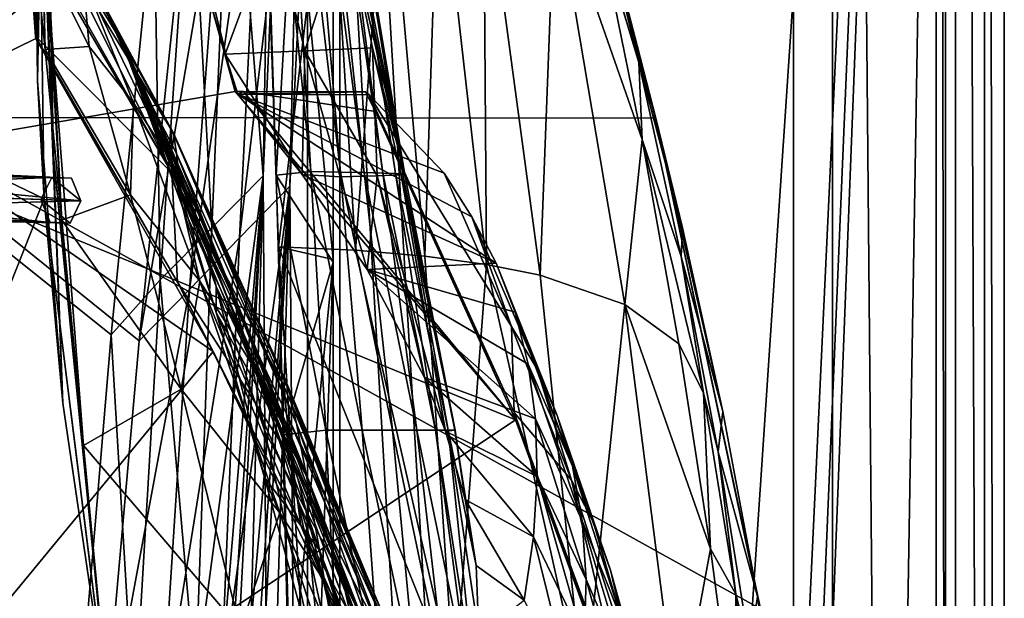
# Model space of a CAD drawing. Header units: metres. Extents: x -904 to 0, y -908 to 0.
# Tile 100 of 154: x -76 to 0, y -355 to -310. Entities that reach past the tile are written whole.
import ezdxf

# ---------------------------------------------------------------- set-up
doc = ezdxf.new("R2010")
doc.units = ezdxf.units.M

msp = doc.modelspace()

# ---------------------------------------------------------------- linework, layer by layer
at = {"layer": 'None012'}
for points in [[(-4.519207, -133.377289, 2063.059814), (-51.518902, -163.519562, 2063.059814), (-51.518902, -836.377136, 2063.059814)], [(-37.838261, -842.079285, 2063.059814), (-4.519207, -133.377289, 2063.059814), (-51.518902, -836.377136, 2063.059814)], [(-4.519207, -133.377289, 163.059708), (-37.838261, -842.079285, 163.059708), (-51.518902, -836.377136, 163.059708)], [(-51.518902, -836.377136, 163.059708), (-51.518902, -163.519562, 163.059708), (-4.519207, -133.377289, 163.059708)], [(-37.838261, -842.079285, 2063.059814), (-34.448139, -844.306091, 2063.059814), (-4.519207, -133.377289, 2063.059814)], [(-4.519207, -133.377289, 163.059708), (-34.448139, -844.306091, 163.059708), (-37.838261, -842.079285, 163.059708)], [(-34.448139, -844.306091, 2063.059814), (-32.221325, -847.696228, 2063.059814), (-4.519207, -133.377289, 2063.059814)], [(-32.221325, -847.696228, 163.059708), (-34.448139, -844.306091, 163.059708), (-4.519207, -133.377289, 163.059708)], [(-4.519207, -133.377289, 2063.059814), (-32.221325, -847.696228, 2063.059814), (-4.519207, -887.377258, 2063.059814)], [(-4.519207, -887.377258, 163.059708), (-32.221325, -847.696228, 163.059708), (-4.519207, -133.377289, 163.059708)], [(-4.519207, -887.377258, 163.059708), (-4.519207, -133.377289, 163.059708), (-4.519207, -887.377258, 173.920044)], [(-4.519207, -133.377289, 163.059708), (-4.519207, -133.377289, 2063.059814), (-4.519207, -887.377258, 173.920044)], [(-4.519207, -887.377258, 173.920044), (-4.519207, -133.377289, 2063.059814), (-4.519207, -887.377258, 2051.920166)], [(-4.519207, -133.377289, 2063.059814), (-4.519207, -887.377258, 2063.059814), (-4.519207, -887.377258, 2051.920166)], [(-51.518902, -836.377136, 163.059708), (-51.518902, -495.105316, 182.490662), (-51.518902, -163.519562, 163.059708)], [(-51.518902, -495.105316, 182.490662), (-51.518902, -411.783142, 184.444412), (-51.518902, -163.519562, 163.059708)], [(-51.518902, -163.519562, 163.059708), (-51.518902, -411.783142, 184.444412), (-51.518902, -328.691803, 189.861313)], [(-51.518902, -328.691803, 189.861313), (-51.518902, -246.046036, 198.713211), (-51.518902, -163.519562, 163.059708)], [(-51.518902, -261.618591, 2029.060913), (-51.518902, -328.491486, 2035.961548), (-51.518902, -163.519562, 2063.059814)], [(-51.518902, -328.491486, 2035.961548), (-51.518902, -395.558533, 2040.610718), (-51.518902, -163.519562, 2063.059814)], [(-51.518902, -163.519562, 2063.059814), (-51.518902, -395.558533, 2040.610718), (-51.518902, -462.743958, 2043.003296)], [(-51.518902, -462.743958, 2043.003296), (-51.518902, -529.971802, 2043.136353), (-51.518902, -163.519562, 2063.059814)], [(-51.518902, -529.971802, 2043.136353), (-51.518902, -836.377136, 2063.059814), (-51.518902, -163.519562, 2063.059814)], [(-75.761986, -259.26236, 659.329895), (-61.850685, -201.784698, 659.694153), (-87.165344, -320.400879, 619.788818)], [(-87.165344, -320.400879, 619.788818), (-61.850685, -201.784698, 659.694153), (-76.462357, -262.540802, 619.508545)], [(-72.463768, -244.392303, 1606.617676), (-68.96978, -229.575851, 1606.709229), (-86.711723, -317.580994, 1566.773804)], [(-86.711723, -317.580994, 1566.773804), (-68.96978, -229.575851, 1606.709229), (-75.767815, -259.28949, 1566.487305)], [(-74.13739, -251.820618, 1606.573853), (-72.463768, -244.392303, 1606.617676), (-86.711723, -317.580994, 1566.773804)], [(-55.894699, -322.012756, 190.447845), (-57.188892, -282.220673, 194.411057), (-51.518902, -246.046036, 198.713211)], [(-51.518902, -328.691803, 189.861313), (-55.894699, -322.012756, 190.447845), (-51.518902, -246.046036, 198.713211)], [(-86.711723, -317.580994, 1566.773804), (-74.955826, -255.539825, 1606.55249), (-74.13739, -251.820618, 1606.573853)], [(-75.761993, -259.262421, 1606.531372), (-74.955826, -255.539825, 1606.55249), (-86.711723, -317.580994, 1566.773804)], [(-86.707924, -317.557465, 1606.244751), (-42.32756, -272.09967, 1607.405762), (-75.761993, -259.262421, 1606.531372)], [(-75.761986, -259.26236, 659.329895), (-86.707916, -317.557434, 659.043274), (-74.318321, -283.797211, 659.392456)], [(-86.711723, -317.580994, 1566.773804), (-75.767815, -259.28949, 1566.487305), (-74.293457, -282.797455, 1566.444458)], [(-55.725853, -327.499298, 2035.875732), (-51.518902, -328.491486, 2035.961548), (-58.017933, -261.123993, 2029.001343)], [(-51.518902, -328.491486, 2035.961548), (-51.518902, -261.618591, 2029.060913), (-58.017933, -261.123993, 2029.001343)], [(-55.725853, -327.499298, 2035.875732), (-58.017933, -261.123993, 2029.001343), (-51.836338, -294.727448, 2006.551758)], [(-87.165344, -320.400879, 619.788818), (-76.462357, -262.540802, 619.508545), (-65.864868, -288.100037, 619.231079)], [(-37.897289, -280.710114, 1607.522339), (-42.32756, -272.09967, 1607.405762), (-86.707924, -317.557465, 1606.244751)], [(-74.224068, -314.741577, 1564.504517), (-74.508598, -289.870178, 1564.665771), (-73.476845, -276.242279, 1452.39856)], [(-73.916031, -298.407623, 1452.43396), (-74.224068, -314.741577, 1564.504517), (-73.476845, -276.242279, 1452.39856)], [(-26.763483, -317.624298, 1607.814331), (-37.897289, -280.710114, 1607.522339), (-86.707924, -317.557465, 1606.244751)], [(-26.763483, -317.624298, 1607.814331), (-32.082222, -298.087891, 1609.683472), (-37.897289, -280.710114, 1607.522339)], [(-55.606953, -282.030701, 220.641403), (-57.188892, -282.220673, 194.411057), (-53.224937, -321.722931, 216.863876)], [(-57.188892, -282.220673, 194.411057), (-55.894699, -322.012756, 190.447845), (-53.224937, -321.722931, 216.863876)], [(-54.332413, -282.098236, 246.911255), (-55.606953, -282.030701, 220.641403), (-50.970516, -321.76062, 243.334351)], [(-55.606953, -282.030701, 220.641403), (-53.224937, -321.722931, 216.863876), (-50.970516, -321.76062, 243.334351)], [(-53.39679, -282.165771, 273.241486), (-54.332413, -282.098236, 246.911255), (-49.135601, -321.798309, 269.879578)], [(-54.332413, -282.098236, 246.911255), (-50.970516, -321.76062, 243.334351), (-49.135601, -321.798309, 269.879578)], [(-52.635166, -282.368347, 352.521271), (-46.019096, -321.949097, 376.626343), (-53.840488, -282.503387, 405.541626)], [(-46.019096, -321.949097, 376.626343), (-52.280144, -292.457611, 404.968475), (-53.840488, -282.503387, 405.541626)], [(-49.135601, -321.798309, 269.879578), (-47.721725, -321.835999, 296.490479), (-53.39679, -282.165771, 273.241486)], [(-47.721725, -321.835999, 296.490479), (-52.801323, -282.233307, 299.624786), (-53.39679, -282.165771, 273.241486)], [(-47.721725, -321.835999, 296.490479), (-46.73032, -321.873688, 323.15799), (-52.801323, -282.233307, 299.624786)], [(-46.73032, -321.873688, 323.15799), (-52.635166, -282.368347, 352.521271), (-52.801323, -282.233307, 299.624786)], [(-46.73032, -321.873688, 323.15799), (-46.162441, -321.911377, 349.872986), (-52.635166, -282.368347, 352.521271)], [(-46.162441, -321.911377, 349.872986), (-46.019096, -321.949097, 376.626343), (-52.635166, -282.368347, 352.521271)], [(-86.711723, -317.580994, 1566.773804), (-74.293457, -282.797455, 1566.444458), (-73.718735, -323.821136, 1566.402588)], [(-74.224068, -314.741577, 1564.504517), (-74.293457, -282.797455, 1566.444458), (-74.508598, -289.870178, 1564.665771)], [(-73.718735, -323.821136, 1566.402588), (-74.293457, -282.797455, 1566.444458), (-74.224068, -314.741577, 1564.504517)], [(-74.318321, -283.797211, 659.392456), (-86.707916, -317.557434, 659.043274), (-74.353897, -311.50119, 659.36676)], [(-74.318321, -283.797211, 659.392456), (-74.353897, -311.50119, 659.36676), (-74.567749, -293.023102, 661.192566)], [(-74.367699, -311.321106, 661.310913), (-74.991562, -302.829407, 777.186401), (-74.707535, -285.678589, 774.46521)], [(-74.567749, -293.023102, 661.192566), (-74.367699, -311.321106, 661.310913), (-74.707535, -285.678589, 774.46521)], [(-73.916031, -298.407623, 1452.43396), (-73.681679, -285.272156, 1339.741455), (-72.988396, -320.546173, 1452.46936)], [(-72.988396, -320.546173, 1452.46936), (-73.681679, -285.272156, 1339.741455), (-73.584869, -305.266144, 1339.773071)], [(-74.402977, -286.102631, 1113.927246), (-74.548943, -303.52771, 1114.881104), (-73.636658, -312.354919, 1228.516968)], [(-74.402977, -286.102631, 1113.927246), (-73.636658, -312.354919, 1228.516968), (-74.056267, -293.786804, 1226.901855)], [(-59.037418, -315.561615, 619.052307), (-87.165344, -320.400879, 619.788818), (-65.864868, -288.100037, 619.231079)], [(-59.037418, -315.561615, 619.052307), (-65.864868, -288.100037, 619.231079), (-62.564732, -302.954681, 617.173096)], [(-46.019096, -321.949097, 376.626343), (-50.50024, -302.364349, 404.421967), (-52.280144, -292.457611, 404.968475)], [(-74.567749, -293.023102, 661.192566), (-74.353897, -311.50119, 659.36676), (-74.367699, -311.321106, 661.310913)], [(-73.636658, -312.354919, 1228.516968), (-72.34507, -325.459045, 1341.5625), (-74.056267, -293.786804, 1226.901855)], [(-74.056267, -293.786804, 1226.901855), (-72.34507, -325.459045, 1341.5625), (-73.584869, -305.266144, 1339.773071)], [(-51.836338, -294.727448, 2006.551758), (-49.804897, -327.759186, 2009.645752), (-55.725853, -327.499298, 2035.875732)], [(-47.386379, -295.381897, 1980.285522), (-49.804897, -327.759186, 2009.645752), (-51.836338, -294.727448, 2006.551758)], [(-49.804897, -327.759186, 2009.645752), (-47.386379, -295.381897, 1980.285522), (-44.48011, -328.211334, 1983.284302)], [(-47.386379, -295.381897, 1980.285522), (-43.431789, -296.244446, 1953.928833), (-44.48011, -328.211334, 1983.284302)], [(-44.48011, -328.211334, 1983.284302), (-43.431789, -296.244446, 1953.928833), (-39.752583, -328.855499, 1956.806641)], [(-39.752583, -328.855499, 1956.806641), (-43.431789, -296.244446, 1953.928833), (-39.971333, -297.31488, 1927.494385)], [(-35.62178, -329.691498, 1930.227783), (-39.752583, -328.855499, 1956.806641), (-39.971333, -297.31488, 1927.494385)], [(-35.62178, -329.691498, 1930.227783), (-39.971333, -297.31488, 1927.494385), (-34.517273, -300.078857, 1874.442505)], [(-72.270653, -339.511566, 1564.304443), (-74.224068, -314.741577, 1564.504517), (-73.916031, -298.407623, 1452.43396)], [(-72.988396, -320.546173, 1452.46936), (-72.270653, -339.511566, 1564.304443), (-73.916031, -298.407623, 1452.43396)], [(-32.082222, -298.087891, 1609.683472), (-28.184273, -312.027924, 1609.904419), (-31.681221, -298.533386, 1714.107422)], [(-28.184273, -312.027924, 1609.904419), (-32.082222, -298.087891, 1609.683472), (-26.763483, -317.624298, 1607.814331)], [(-31.681221, -298.533386, 1714.107422), (-28.184273, -312.027924, 1609.904419), (-28.054518, -313.339996, 1714.703613)], [(-28.054518, -313.339996, 1714.703613), (-30.963556, -303.672241, 1821.230225), (-31.681221, -298.533386, 1714.107422)], [(-29.139597, -331.938507, 1876.826904), (-35.62178, -329.691498, 1930.227783), (-34.517273, -300.078857, 1874.442505)], [(-34.517273, -300.078857, 1874.442505), (-30.963556, -303.672241, 1821.230225), (-27.794302, -319.266022, 1822.262939)], [(-27.794302, -319.266022, 1822.262939), (-29.139597, -331.938507, 1876.826904), (-34.517273, -300.078857, 1874.442505)], [(-63.905933, -321.825775, 777.909851), (-73.166542, -305.487885, 782.752502), (-74.991562, -302.829407, 777.186401)], [(-74.991562, -302.829407, 777.186401), (-74.367699, -311.321106, 661.310913), (-63.905933, -321.825775, 777.909851)], [(-56.101048, -302.640076, 511.163818), (-59.825218, -312.699829, 617.020447), (-62.564732, -302.954681, 617.173096)], [(-59.037418, -315.561615, 619.052307), (-62.564732, -302.954681, 617.173096), (-59.825218, -312.699829, 617.020447)], [(-53.710846, -312.442993, 510.903503), (-59.825218, -312.699829, 617.020447), (-56.101048, -302.640076, 511.163818)], [(-53.710846, -312.442993, 510.903503), (-56.101048, -302.640076, 511.163818), (-50.50024, -302.364349, 404.421967)], [(-48.503475, -312.210754, 403.902069), (-53.710846, -312.442993, 510.903503), (-50.50024, -302.364349, 404.421967)], [(-48.503475, -312.210754, 403.902069), (-50.50024, -302.364349, 404.421967), (-46.019096, -321.949097, 376.626343)], [(-74.548943, -303.52771, 1114.881104), (-70.715073, -306.857117, 1083.464233), (-70.253654, -312.112305, 1181.624512)], [(-73.636658, -312.354919, 1228.516968), (-74.548943, -303.52771, 1114.881104), (-70.253654, -312.112305, 1181.624512)], [(-73.076172, -303.499878, 838.019897), (-73.166542, -305.487885, 782.752502), (-63.905933, -321.825775, 777.909851)], [(-71.845009, -304.307373, 893.392944), (-73.076172, -303.499878, 838.019897), (-63.930351, -318.504181, 893.799927)], [(-63.930351, -318.504181, 893.799927), (-73.076172, -303.499878, 838.019897), (-63.905933, -321.825775, 777.909851)], [(-30.963556, -303.672241, 1821.230225), (-28.054518, -313.339996, 1714.703613), (-27.794302, -319.266022, 1822.262939)], [(-69.681061, -307.802368, 953.997986), (-71.845009, -304.307373, 893.392944), (-63.930351, -318.504181, 893.799927)], [(-70.67997, -342.778809, 1453.689941), (-72.988396, -320.546173, 1452.46936), (-73.584869, -305.266144, 1339.773071)], [(-72.34507, -325.459045, 1341.5625), (-70.67997, -342.778809, 1453.689941), (-73.584869, -305.266144, 1339.773071)], [(-70.715073, -306.857117, 1083.464233), (-66.842659, -316.440125, 1181.871582), (-70.253654, -312.112305, 1181.624512)], [(-66.842659, -316.440125, 1181.871582), (-70.715073, -306.857117, 1083.464233), (-63.866562, -321.067413, 1182.118774)], [(-63.866562, -321.067413, 1182.118774), (-70.715073, -306.857117, 1083.464233), (-67.383629, -312.381958, 1083.321045)], [(-70.715073, -306.857117, 1083.464233), (-69.757843, -307.646301, 1033.501953), (-67.383629, -312.381958, 1083.321045)], [(-69.757843, -307.646301, 1033.501953), (-70.031509, -307.217529, 983.257935), (-67.636421, -311.933502, 1033.23645)], [(-67.636421, -311.933502, 1033.23645), (-70.031509, -307.217529, 983.257935), (-69.209396, -308.788422, 983.124756)], [(-67.383629, -312.381958, 1083.321045), (-69.757843, -307.646301, 1033.501953), (-67.636421, -311.933502, 1033.23645)], [(-67.154045, -313.313965, 1008.617676), (-69.681061, -307.802368, 953.997986), (-63.792526, -318.769623, 951.365112)], [(-69.681061, -307.802368, 953.997986), (-63.930351, -318.504181, 893.799927), (-63.792526, -318.769623, 951.365112)], [(-69.681061, -307.802368, 953.997986), (-67.154045, -313.313965, 1008.617676), (-69.209396, -308.788422, 983.124756)], [(-69.209396, -308.788422, 983.124756), (-67.154045, -313.313965, 1008.617676), (-66.705231, -314.18924, 1033.103638)], [(-67.636421, -311.933502, 1033.23645), (-69.209396, -308.788422, 983.124756), (-66.705231, -314.18924, 1033.103638)], [(-74.367699, -311.321106, 661.310913), (-63.469284, -330.226318, 661.791809), (-63.905933, -321.825775, 777.909851)], [(-74.367699, -311.321106, 661.310913), (-74.353897, -311.50119, 659.36676), (-63.469284, -330.226318, 661.791809)], [(-86.707916, -317.557434, 659.043274), (-60.736385, -335.552734, 659.723389), (-74.353897, -311.50119, 659.36676)], [(-74.353897, -311.50119, 659.36676), (-60.736385, -335.552734, 659.723389), (-63.469284, -330.226318, 661.791809)], [(-67.079819, -323.513916, 1278.464844), (-73.636658, -312.354919, 1228.516968), (-70.253654, -312.112305, 1181.624512)], [(-70.253654, -312.112305, 1181.624512), (-66.842659, -316.440125, 1181.871582), (-67.079819, -323.513916, 1278.464844)], [(-67.383629, -312.381958, 1083.321045), (-67.636421, -311.933502, 1033.23645), (-64.794777, -318.325562, 1083.177856)], [(-64.794777, -318.325562, 1083.177856), (-67.636421, -311.933502, 1033.23645), (-66.705231, -314.18924, 1033.103638)], [(-28.184273, -312.027924, 1609.904419), (-24.69672, -326.054352, 1610.106323), (-28.054518, -313.339996, 1714.703613)], [(-24.69672, -326.054352, 1610.106323), (-28.184273, -312.027924, 1609.904419), (-26.763483, -317.624298, 1607.814331)], [(-72.34507, -325.459045, 1341.5625), (-73.636658, -312.354919, 1228.516968), (-67.079819, -323.513916, 1278.464844)], [(-63.866562, -321.067413, 1182.118774), (-67.383629, -312.381958, 1083.321045), (-64.595276, -318.481201, 1132.960938)], [(-64.595276, -318.481201, 1132.960938), (-67.383629, -312.381958, 1083.321045), (-64.794777, -318.325562, 1083.177856)], [(-53.908558, -321.959595, 564.284973), (-59.825218, -312.699829, 617.020447), (-53.710846, -312.442993, 510.903503)], [(-53.908558, -321.959595, 564.284973), (-58.845585, -315.786865, 616.968811), (-59.825218, -312.699829, 617.020447)], [(-58.845585, -315.786865, 616.968811), (-59.037418, -315.561615, 619.052307), (-59.825218, -312.699829, 617.020447)], [(-50.980717, -322.137543, 510.656555), (-53.908558, -321.959595, 564.284973), (-53.710846, -312.442993, 510.903503)], [(-48.142395, -322.062164, 457.024811), (-53.710846, -312.442993, 510.903503), (-48.503475, -312.210754, 403.902069)], [(-48.142395, -322.062164, 457.024811), (-50.980717, -322.137543, 510.656555), (-53.710846, -312.442993, 510.903503)], [(-46.300762, -321.986786, 403.408875), (-48.142395, -322.062164, 457.024811), (-48.503475, -312.210754, 403.902069)], [(-46.300762, -321.986786, 403.408875), (-48.503475, -312.210754, 403.902069), (-46.019096, -321.949097, 376.626343)], [(-63.158981, -324.235168, 1080.927124), (-67.154045, -313.313965, 1008.617676), (-63.236019, -323.206604, 1065.612671)], [(-63.236019, -323.206604, 1065.612671), (-67.154045, -313.313965, 1008.617676), (-63.559124, -320.332428, 1008.643982)], [(-67.154045, -313.313965, 1008.617676), (-63.792526, -318.769623, 951.365112), (-63.559124, -320.332428, 1008.643982)], [(-67.154045, -313.313965, 1008.617676), (-63.158981, -324.235168, 1080.927124), (-66.705231, -314.18924, 1033.103638)], [(-27.794302, -319.266022, 1822.262939), (-28.054518, -313.339996, 1714.703613), (-24.819016, -328.253571, 1715.249512)], [(-28.054518, -313.339996, 1714.703613), (-24.69672, -326.054352, 1610.106323), (-24.819016, -328.253571, 1715.249512)], [(-66.705231, -314.18924, 1033.103638), (-63.158981, -324.235168, 1080.927124), (-63.795162, -321.429504, 1083.106323)], [(-66.705231, -314.18924, 1033.103638), (-63.795162, -321.429504, 1083.106323), (-64.794777, -318.325562, 1083.177856)], [(-72.270653, -339.511566, 1564.304443), (-73.718735, -323.821136, 1566.402588), (-74.224068, -314.741577, 1564.504517)], [(-87.165344, -320.400879, 619.788818), (-59.037418, -315.561615, 619.052307), (-37.533306, -340.804901, 618.489197)], [(-58.845585, -315.786865, 616.968811), (-58.401325, -315.563324, 619.035645), (-59.037418, -315.561615, 619.052307)], [(-37.533306, -340.804901, 618.489197), (-59.037418, -315.561615, 619.052307), (-58.401325, -315.563324, 619.035645)], [(-49.042706, -315.588409, 618.790588), (-58.401325, -315.563324, 619.035645), (-58.845585, -315.786865, 616.968811)], [(-48.766026, -315.826508, 616.62146), (-49.042706, -315.588409, 618.790588), (-58.845585, -315.786865, 616.968811)], [(-48.766026, -315.826508, 616.62146), (-58.845585, -315.786865, 616.968811), (-43.012886, -321.856476, 565.600281)], [(-58.845585, -315.786865, 616.968811), (-40.867779, -325.195984, 540.050842), (-43.012886, -321.856476, 565.600281)], [(-40.867779, -325.195984, 540.050842), (-58.845585, -315.786865, 616.968811), (-39.008373, -328.750183, 514.513794)], [(-58.845585, -315.786865, 616.968811), (-53.908558, -321.959595, 564.284973), (-39.008373, -328.750183, 514.513794)], [(-49.042706, -315.588409, 618.790588), (-48.277084, -317.113556, 618.770508), (-58.401325, -315.563324, 619.035645)], [(-48.277084, -317.113556, 618.770508), (-37.533306, -340.804901, 618.489197), (-58.401325, -315.563324, 619.035645)], [(-48.277084, -317.113556, 618.770508), (-49.042706, -315.588409, 618.790588), (-48.766026, -315.826508, 616.62146)], [(-37.618626, -340.223785, 616.103516), (-48.766026, -315.826508, 616.62146), (-37.8297, -333.629974, 564.478149)], [(-37.8297, -333.629974, 564.478149), (-48.766026, -315.826508, 616.62146), (-43.012886, -321.856476, 565.600281)], [(-48.277084, -317.113556, 618.770508), (-48.766026, -315.826508, 616.62146), (-37.618626, -340.223785, 616.103516)], [(-66.842659, -316.440125, 1181.871582), (-61.76297, -330.153564, 1279.087769), (-67.079819, -323.513916, 1278.464844)], [(-61.76297, -330.153564, 1279.087769), (-66.842659, -316.440125, 1181.871582), (-63.866562, -321.067413, 1182.118774)], [(-37.533306, -340.804901, 618.489197), (-48.277084, -317.113556, 618.770508), (-37.618626, -340.223785, 616.103516)], [(-94.656601, -376.713318, 1566.981934), (-86.711723, -317.580994, 1566.773804), (-73.718735, -323.821136, 1566.402588)], [(-86.707924, -317.557465, 1606.244751), (-94.654442, -376.693512, 1606.036621), (-18.718821, -355.324188, 1608.025146)], [(-86.707916, -317.557434, 659.043274), (-94.654434, -376.693481, 658.835205), (-60.736385, -335.552734, 659.723389)], [(-26.763483, -317.624298, 1607.814331), (-86.707924, -317.557465, 1606.244751), (-18.718821, -355.324188, 1608.025146)], [(-18.718821, -355.324188, 1608.025146), (-18.944498, -354.376801, 1610.452026), (-26.763483, -317.624298, 1607.814331)], [(-18.944498, -354.376801, 1610.452026), (-21.619293, -340.158997, 1610.288818), (-26.763483, -317.624298, 1607.814331)], [(-26.763483, -317.624298, 1607.814331), (-21.619293, -340.158997, 1610.288818), (-24.69672, -326.054352, 1610.106323)], [(-63.795162, -321.429504, 1083.106323), (-61.536526, -326.42923, 1133.087402), (-64.794777, -318.325562, 1083.177856)], [(-64.794777, -318.325562, 1083.177856), (-61.536526, -326.42923, 1133.087402), (-64.595276, -318.481201, 1132.960938)], [(-61.536526, -326.42923, 1133.087402), (-59.326065, -331.026825, 1182.613037), (-64.595276, -318.481201, 1132.960938)], [(-64.595276, -318.481201, 1132.960938), (-59.326065, -331.026825, 1182.613037), (-61.353024, -325.946228, 1182.365845)], [(-61.353024, -325.946228, 1182.365845), (-63.866562, -321.067413, 1182.118774), (-64.595276, -318.481201, 1132.960938)], [(-63.792526, -318.769623, 951.365112), (-63.930351, -318.504181, 893.799927), (-54.899479, -338.623688, 951.680603)], [(-63.930351, -318.504181, 893.799927), (-55.213818, -337.693024, 894.298889), (-54.899479, -338.623688, 951.680603)], [(-63.905933, -321.825775, 777.909851), (-55.283051, -338.270569, 836.599487), (-63.930351, -318.504181, 893.799927)], [(-55.283051, -338.270569, 836.599487), (-55.213818, -337.693024, 894.298889), (-63.930351, -318.504181, 893.799927)], [(-63.559124, -320.332428, 1008.643982), (-63.792526, -318.769623, 951.365112), (-54.346607, -341.091095, 1008.777649)], [(-63.792526, -318.769623, 951.365112), (-54.899479, -338.623688, 951.680603), (-54.346607, -341.091095, 1008.777649)], [(-29.139597, -331.938507, 1876.826904), (-27.794302, -319.266022, 1822.262939), (-24.98777, -334.950867, 1823.203125)], [(-24.98777, -334.950867, 1823.203125), (-27.794302, -319.266022, 1822.262939), (-23.093576, -338.726868, 1769.477905)], [(-27.794302, -319.266022, 1822.262939), (-24.819016, -328.253571, 1715.249512), (-23.093576, -338.726868, 1769.477905)], [(-94.914627, -379.078369, 619.99176), (-87.165344, -320.400879, 619.788818), (-37.533306, -340.804901, 618.489197)], [(-53.564972, -345.134308, 1065.625244), (-63.559124, -320.332428, 1008.643982), (-54.346607, -341.091095, 1008.777649)], [(-63.236019, -323.206604, 1065.612671), (-63.559124, -320.332428, 1008.643982), (-53.564972, -345.134308, 1065.625244)], [(-70.67997, -342.778809, 1453.689941), (-68.664879, -364.060242, 1564.066162), (-72.988396, -320.546173, 1452.46936)], [(-68.664879, -364.060242, 1564.066162), (-72.270653, -339.511566, 1564.304443), (-72.988396, -320.546173, 1452.46936)], [(-61.353024, -325.946228, 1182.365845), (-57.667873, -334.774078, 1231.508057), (-63.866562, -321.067413, 1182.118774)], [(-57.667873, -334.774078, 1231.508057), (-57.246353, -337.335846, 1279.710571), (-63.866562, -321.067413, 1182.118774)], [(-63.866562, -321.067413, 1182.118774), (-57.246353, -337.335846, 1279.710571), (-61.76297, -330.153564, 1279.087769)], [(-63.905933, -321.825775, 777.909851), (-63.469284, -330.226318, 661.791809), (-54.680893, -343.901428, 720.062378)], [(-54.680893, -343.901428, 720.062378), (-55.104694, -340.340546, 778.537842), (-63.905933, -321.825775, 777.909851)], [(-55.104694, -340.340546, 778.537842), (-55.283051, -338.270569, 836.599487), (-63.905933, -321.825775, 777.909851)], [(-63.158981, -324.235168, 1080.927124), (-60.515148, -332.538483, 1123.090454), (-63.795162, -321.429504, 1083.106323)], [(-63.795162, -321.429504, 1083.106323), (-60.515148, -332.538483, 1123.090454), (-60.513763, -330.554626, 1133.150513)], [(-63.795162, -321.429504, 1083.106323), (-60.513763, -330.554626, 1133.150513), (-61.536526, -326.42923, 1133.087402)], [(-53.224937, -321.722931, 216.863876), (-55.894699, -322.012756, 190.447845), (-52.093094, -341.580811, 215.258438)], [(-48.916824, -329.24353, 510.466858), (-53.908558, -321.959595, 564.284973), (-50.980717, -322.137543, 510.656555)], [(-39.008373, -328.750183, 514.513794), (-53.908558, -321.959595, 564.284973), (-48.916824, -329.24353, 510.466858)], [(-50.970516, -321.76062, 243.334351), (-53.224937, -321.722931, 216.863876), (-49.303947, -341.583008, 241.814194)], [(-53.224937, -321.722931, 216.863876), (-52.093094, -341.580811, 215.258438), (-49.303947, -341.583008, 241.814194)], [(-49.135601, -321.798309, 269.879578), (-50.970516, -321.76062, 243.334351), (-46.968536, -341.585205, 268.450775)], [(-50.970516, -321.76062, 243.334351), (-49.303947, -341.583008, 241.814194), (-46.968536, -341.585205, 268.450775)], [(-46.968536, -341.585205, 268.450775), (-45.088509, -341.587402, 295.158417), (-49.135601, -321.798309, 269.879578)], [(-45.088509, -341.587402, 295.158417), (-47.721725, -321.835999, 296.490479), (-49.135601, -321.798309, 269.879578)], [(-42.896, -341.657135, 431.963501), (-48.142395, -322.062164, 457.024811), (-46.300762, -321.986786, 403.408875)], [(-45.088509, -341.587402, 295.158417), (-43.665421, -341.5896, 321.927307), (-47.721725, -321.835999, 296.490479)], [(-43.665421, -341.5896, 321.927307), (-46.73032, -321.873688, 323.15799), (-47.721725, -321.835999, 296.490479)], [(-43.665421, -341.5896, 321.927307), (-42.700409, -341.591797, 348.747528), (-46.73032, -321.873688, 323.15799)], [(-42.700409, -341.591797, 348.747528), (-46.162441, -321.911377, 349.872986), (-46.73032, -321.873688, 323.15799)], [(-42.148407, -341.596191, 402.502502), (-46.300762, -321.986786, 403.408875), (-46.019096, -321.949097, 376.626343)], [(-42.148407, -341.596191, 402.502502), (-42.896, -341.657135, 431.963501), (-46.300762, -321.986786, 403.408875)], [(-46.019096, -321.949097, 376.626343), (-46.162441, -321.911377, 349.872986), (-42.194565, -341.593994, 375.609222)], [(-46.162441, -321.911377, 349.872986), (-42.700409, -341.591797, 348.747528), (-42.194565, -341.593994, 375.609222)], [(-42.194565, -341.593994, 375.609222), (-42.148407, -341.596191, 402.502502), (-46.019096, -321.949097, 376.626343)], [(-43.012886, -321.856476, 565.600281), (-40.867779, -325.195984, 540.050842), (-37.8297, -333.629974, 564.478149)], [(-55.894699, -322.012756, 190.447845), (-55.324387, -341.940796, 188.764526), (-52.093094, -341.580811, 215.258438)], [(-55.324387, -341.940796, 188.764526), (-55.894699, -322.012756, 190.447845), (-51.518902, -328.691803, 189.861313)], [(-48.142395, -322.062164, 457.024811), (-48.916824, -329.24353, 510.466858), (-50.980717, -322.137543, 510.656555)], [(-44.518494, -337.54599, 456.513367), (-48.916824, -329.24353, 510.466858), (-48.142395, -322.062164, 457.024811)], [(-42.896, -341.657135, 431.963501), (-44.518494, -337.54599, 456.513367), (-48.142395, -322.062164, 457.024811)], [(-63.199181, -338.432556, 1374.319824), (-72.34507, -325.459045, 1341.5625), (-67.079819, -323.513916, 1278.464844)], [(-67.079819, -323.513916, 1278.464844), (-61.76297, -330.153564, 1279.087769), (-63.199181, -338.432556, 1374.319824)], [(-53.564972, -345.134308, 1065.625244), (-63.158981, -324.235168, 1080.927124), (-63.236019, -323.206604, 1065.612671)], [(-73.718735, -323.821136, 1566.402588), (-68.620758, -364.532837, 1566.300171), (-94.656601, -376.713318, 1566.981934)], [(-68.620758, -364.532837, 1566.300171), (-73.718735, -323.821136, 1566.402588), (-68.664879, -364.060242, 1564.066162)], [(-73.718735, -323.821136, 1566.402588), (-72.270653, -339.511566, 1564.304443), (-68.664879, -364.060242, 1564.066162)], [(-60.515148, -332.538483, 1123.090454), (-63.158981, -324.235168, 1080.927124), (-53.564972, -345.134308, 1065.625244)], [(-70.67997, -342.778809, 1453.689941), (-72.34507, -325.459045, 1341.5625), (-63.199181, -338.432556, 1374.319824)], [(-40.867779, -325.195984, 540.050842), (-35.874908, -336.89917, 538.545532), (-37.8297, -333.629974, 564.478149)], [(-40.867779, -325.195984, 540.050842), (-39.008373, -328.750183, 514.513794), (-35.874908, -336.89917, 538.545532)], [(-59.326065, -331.026825, 1182.613037), (-61.536526, -326.42923, 1133.087402), (-57.801277, -336.25647, 1182.860107)], [(-61.536526, -326.42923, 1133.087402), (-60.513763, -330.554626, 1133.150513), (-57.801277, -336.25647, 1182.860107)], [(-59.326065, -331.026825, 1182.613037), (-57.667873, -334.774078, 1231.508057), (-61.353024, -325.946228, 1182.365845)], [(-24.819016, -328.253571, 1715.249512), (-24.69672, -326.054352, 1610.106323), (-21.619293, -340.158997, 1610.288818)], [(-54.164406, -394.131256, 2040.5354), (-51.518902, -395.558533, 2040.610718), (-55.725853, -327.499298, 2035.875732)], [(-51.518902, -395.558533, 2040.610718), (-51.518902, -328.491486, 2035.961548), (-55.725853, -327.499298, 2035.875732)], [(-49.804897, -327.759186, 2009.645752), (-42.215172, -361.205383, 1985.746338), (-55.725853, -327.499298, 2035.875732)], [(-55.725853, -327.499298, 2035.875732), (-42.215172, -361.205383, 1985.746338), (-54.164406, -394.131256, 2040.5354)], [(-49.804897, -327.759186, 2009.645752), (-44.48011, -328.211334, 1983.284302), (-42.215172, -361.205383, 1985.746338)], [(-54.825188, -361.886169, 187.280441), (-55.324387, -341.940796, 188.764526), (-51.518902, -328.691803, 189.861313)], [(-54.825188, -361.886169, 187.280441), (-51.518902, -328.691803, 189.861313), (-54.03294, -401.820038, 184.910767)], [(-51.518902, -328.691803, 189.861313), (-51.518902, -411.783142, 184.444412), (-54.03294, -401.820038, 184.910767)], [(-37.553387, -332.521423, 488.983032), (-39.008373, -328.750183, 514.513794), (-48.916824, -329.24353, 510.466858)], [(-44.48011, -328.211334, 1983.284302), (-39.752583, -328.855499, 1956.806641), (-42.215172, -361.205383, 1985.746338)], [(-34.316963, -340.476685, 512.705444), (-39.008373, -328.750183, 514.513794), (-37.553387, -332.521423, 488.983032)], [(-39.008373, -328.750183, 514.513794), (-34.316963, -340.476685, 512.705444), (-35.874908, -336.89917, 538.545532)], [(-24.819016, -328.253571, 1715.249512), (-21.619293, -340.158997, 1610.288818), (-21.97691, -343.264343, 1715.745117)], [(-23.093576, -338.726868, 1769.477905), (-24.819016, -328.253571, 1715.249512), (-21.97691, -343.264343, 1715.745117)], [(-44.518494, -337.54599, 456.513367), (-36.001438, -340.718231, 437.958038), (-48.916824, -329.24353, 510.466858)], [(-36.001438, -340.718231, 437.958038), (-36.559338, -336.510864, 463.460327), (-48.916824, -329.24353, 510.466858)], [(-48.916824, -329.24353, 510.466858), (-36.559338, -336.510864, 463.460327), (-37.553387, -332.521423, 488.983032)], [(-39.752583, -328.855499, 1956.806641), (-32.278755, -362.311981, 1932.462891), (-42.215172, -361.205383, 1985.746338)], [(-32.278755, -362.311981, 1932.462891), (-39.752583, -328.855499, 1956.806641), (-35.62178, -329.691498, 1930.227783)], [(-63.469284, -330.226318, 661.791809), (-53.998867, -348.922943, 662.213379), (-54.680893, -343.901428, 720.062378)], [(-63.469284, -330.226318, 661.791809), (-60.736385, -335.552734, 659.723389), (-53.998867, -348.922943, 662.213379)], [(-61.76297, -330.153564, 1279.087769), (-55.629524, -347.938934, 1375.161987), (-63.199181, -338.432556, 1374.319824)], [(-57.246353, -337.335846, 1279.710571), (-52.31377, -353.022949, 1375.58313), (-61.76297, -330.153564, 1279.087769)], [(-61.76297, -330.153564, 1279.087769), (-52.31377, -353.022949, 1375.58313), (-55.629524, -347.938934, 1375.161987)], [(-29.139597, -331.938507, 1876.826904), (-32.278755, -362.311981, 1932.462891), (-35.62178, -329.691498, 1930.227783)], [(-60.515148, -332.538483, 1123.090454), (-56.783516, -345.23349, 1176.829346), (-60.513763, -330.554626, 1133.150513)], [(-60.513763, -330.554626, 1133.150513), (-56.783516, -345.23349, 1176.829346), (-56.790329, -341.581421, 1183.1073)], [(-57.801277, -336.25647, 1182.860107), (-60.513763, -330.554626, 1133.150513), (-56.790329, -341.581421, 1183.1073)], [(-57.801277, -336.25647, 1182.860107), (-55.284916, -341.200317, 1231.949829), (-59.326065, -331.026825, 1182.613037)], [(-55.284916, -341.200317, 1231.949829), (-57.667873, -334.774078, 1231.508057), (-59.326065, -331.026825, 1182.613037)], [(-56.783516, -345.23349, 1176.829346), (-60.515148, -332.538483, 1123.090454), (-52.571098, -350.81488, 1122.270264)], [(-52.571098, -350.81488, 1122.270264), (-60.515148, -332.538483, 1123.090454), (-53.564972, -345.134308, 1065.625244)], [(-33.158413, -344.361816, 486.960266), (-37.553387, -332.521423, 488.983032), (-36.559338, -336.510864, 463.460327)], [(-33.158413, -344.361816, 486.960266), (-34.316963, -340.476685, 512.705444), (-37.553387, -332.521423, 488.983032)], [(-29.139597, -331.938507, 1876.826904), (-25.040169, -364.100006, 1878.77002), (-32.278755, -362.311981, 1932.462891)], [(-25.040169, -364.100006, 1878.77002), (-29.139597, -331.938507, 1876.826904), (-22.545198, -350.720428, 1824.050781)], [(-22.545198, -350.720428, 1824.050781), (-29.139597, -331.938507, 1876.826904), (-24.98777, -334.950867, 1823.203125)], [(-33.224522, -345.436279, 564.132813), (-37.618626, -340.223785, 616.103516), (-37.8297, -333.629974, 564.478149)], [(-37.8297, -333.629974, 564.478149), (-35.874908, -336.89917, 538.545532), (-33.224522, -345.436279, 564.132813)], [(-55.284916, -341.200317, 1231.949829), (-53.587872, -344.956512, 1280.333496), (-57.667873, -334.774078, 1231.508057)], [(-53.587872, -344.956512, 1280.333496), (-57.246353, -337.335846, 1279.710571), (-57.667873, -334.774078, 1231.508057)], [(-94.654434, -376.693481, 658.835205), (-48.802887, -360.504913, 660.035828), (-60.736385, -335.552734, 659.723389)], [(-60.736385, -335.552734, 659.723389), (-48.802887, -360.504913, 660.035828), (-53.998867, -348.922943, 662.213379)], [(-24.98777, -334.950867, 1823.203125), (-23.093576, -338.726868, 1769.477905), (-22.545198, -350.720428, 1824.050781)], [(-56.790329, -341.581421, 1183.1073), (-53.605236, -347.806946, 1232.391602), (-57.801277, -336.25647, 1182.860107)], [(-53.605236, -347.806946, 1232.391602), (-55.284916, -341.200317, 1231.949829), (-57.801277, -336.25647, 1182.860107)], [(-32.402069, -348.553833, 461.312286), (-33.158413, -344.361816, 486.960266), (-36.559338, -336.510864, 463.460327)], [(-36.559338, -336.510864, 463.460327), (-36.001438, -340.718231, 437.958038), (-32.402069, -348.553833, 461.312286)], [(-35.874908, -336.89917, 538.545532), (-31.540806, -348.693329, 538.051392), (-33.224522, -345.436279, 564.132813)], [(-35.874908, -336.89917, 538.545532), (-34.316963, -340.476685, 512.705444), (-31.540806, -348.693329, 538.051392)], [(-53.587872, -344.956512, 1280.333496), (-49.152481, -356.482025, 1328.794556), (-57.246353, -337.335846, 1279.710571)], [(-49.152481, -356.482025, 1328.794556), (-46.683899, -363.742767, 1376.425293), (-57.246353, -337.335846, 1279.710571)], [(-57.246353, -337.335846, 1279.710571), (-46.683899, -363.742767, 1376.425293), (-49.328117, -358.298492, 1376.00415)], [(-57.246353, -337.335846, 1279.710571), (-49.328117, -358.298492, 1376.00415), (-52.31377, -353.022949, 1375.58313)], [(-55.213818, -337.693024, 894.298889), (-55.283051, -338.270569, 836.599487), (-47.466808, -356.342255, 894.723267)], [(-54.899479, -338.623688, 951.680603), (-55.213818, -337.693024, 894.298889), (-47.016838, -357.995667, 951.948608)], [(-55.213818, -337.693024, 894.298889), (-47.466808, -356.342255, 894.723267), (-47.016838, -357.995667, 951.948608)], [(-42.896, -341.657135, 431.963501), (-35.85994, -345.143066, 412.487915), (-44.518494, -337.54599, 456.513367)], [(-35.85994, -345.143066, 412.487915), (-36.001438, -340.718231, 437.958038), (-44.518494, -337.54599, 456.513367)], [(-58.659721, -356.842072, 1469.44043), (-70.67997, -342.778809, 1453.689941), (-63.199181, -338.432556, 1374.319824)], [(-63.199181, -338.432556, 1374.319824), (-55.629524, -347.938934, 1375.161987), (-58.659721, -356.842072, 1469.44043)], [(-55.283051, -338.270569, 836.599487), (-47.56395, -356.495697, 837.130737), (-47.466808, -356.342255, 894.723267)], [(-55.283051, -338.270569, 836.599487), (-55.104694, -340.340546, 778.537842), (-47.56395, -356.495697, 837.130737)], [(-54.346607, -341.091095, 1008.777649), (-54.899479, -338.623688, 951.680603), (-46.222847, -361.499695, 1008.890869)], [(-54.899479, -338.623688, 951.680603), (-47.016838, -357.995667, 951.948608), (-46.222847, -361.499695, 1008.890869)], [(-23.093576, -338.726868, 1769.477905), (-20.604959, -354.180634, 1770.129639), (-22.545198, -350.720428, 1824.050781)], [(-23.093576, -338.726868, 1769.477905), (-21.97691, -343.264343, 1715.745117), (-20.604959, -354.180634, 1770.129639)], [(-37.533306, -340.804901, 618.489197), (-28.200781, -366.410828, 618.244812), (-94.914627, -379.078369, 619.99176)], [(-47.304928, -358.4328, 779.072327), (-55.104694, -340.340546, 778.537842), (-54.680893, -343.901428, 720.062378)], [(-47.56395, -356.495697, 837.130737), (-55.104694, -340.340546, 778.537842), (-47.304928, -358.4328, 779.072327)], [(-28.684767, -364.524628, 615.678772), (-37.618626, -340.223785, 616.103516), (-33.224522, -345.436279, 564.132813)], [(-37.533306, -340.804901, 618.489197), (-37.618626, -340.223785, 616.103516), (-28.684767, -364.524628, 615.678772)], [(-28.200781, -366.410828, 618.244812), (-37.533306, -340.804901, 618.489197), (-28.684767, -364.524628, 615.678772)], [(-36.001438, -340.718231, 437.958038), (-32.091755, -353.051544, 435.765167), (-32.402069, -348.553833, 461.312286)], [(-36.001438, -340.718231, 437.958038), (-35.85994, -345.143066, 412.487915), (-32.091755, -353.051544, 435.765167)], [(-30.22637, -352.3479, 512.078308), (-34.316963, -340.476685, 512.705444), (-33.158413, -344.361816, 486.960266)], [(-34.316963, -340.476685, 512.705444), (-30.22637, -352.3479, 512.078308), (-31.540806, -348.693329, 538.051392)], [(-21.619293, -340.158997, 1610.288818), (-18.944498, -354.376801, 1610.452026), (-21.97691, -343.264343, 1715.745117)], [(-56.783516, -345.23349, 1176.829346), (-52.315422, -361.619995, 1234.646362), (-56.790329, -341.581421, 1183.1073)], [(-56.790329, -341.581421, 1183.1073), (-52.315422, -361.619995, 1234.646362), (-53.605236, -347.806946, 1232.391602)], [(-52.093094, -341.580811, 215.258438), (-55.324387, -341.940796, 188.764526), (-51.109505, -361.474426, 213.842178)], [(-53.605236, -347.806946, 1232.391602), (-50.836445, -352.907043, 1280.956421), (-55.284916, -341.200317, 1231.949829)], [(-50.836445, -352.907043, 1280.956421), (-53.587872, -344.956512, 1280.333496), (-55.284916, -341.200317, 1231.949829)], [(-45.097912, -366.914978, 1065.63562), (-53.564972, -345.134308, 1065.625244), (-54.346607, -341.091095, 1008.777649)], [(-46.222847, -361.499695, 1008.890869), (-45.097912, -366.914978, 1065.63562), (-54.346607, -341.091095, 1008.777649)], [(-49.303947, -341.583008, 241.814194), (-52.093094, -341.580811, 215.258438), (-47.864288, -361.457428, 240.47316)], [(-52.093094, -341.580811, 215.258438), (-51.109505, -361.474426, 213.842178), (-47.864288, -361.457428, 240.47316)], [(-46.968536, -341.585205, 268.450775), (-49.303947, -341.583008, 241.814194), (-45.102978, -361.44043, 267.190369)], [(-49.303947, -341.583008, 241.814194), (-47.864288, -361.457428, 240.47316), (-45.102978, -361.44043, 267.190369)], [(-45.102978, -361.44043, 267.190369), (-42.827347, -361.423431, 293.983368), (-46.968536, -341.585205, 268.450775)], [(-42.827347, -361.423431, 293.983368), (-45.088509, -341.587402, 295.158417), (-46.968536, -341.585205, 268.450775)], [(-42.827347, -361.423431, 293.983368), (-41.039036, -361.406433, 320.841644), (-45.088509, -341.587402, 295.158417)], [(-41.039036, -361.406433, 320.841644), (-43.665421, -341.5896, 321.927307), (-45.088509, -341.587402, 295.158417)], [(-41.039036, -361.406433, 320.841644), (-40.610714, -361.397522, 328.037292), (-43.665421, -341.5896, 321.927307)], [(-40.610714, -361.397522, 328.037292), (-42.700409, -341.591797, 348.747528), (-43.665421, -341.5896, 321.927307)], [(-41.389259, -346.909485, 402.273071), (-42.896, -341.657135, 431.963501), (-42.148407, -341.596191, 402.502502)], [(-41.389259, -346.909485, 402.273071), (-36.141037, -349.784821, 387.058319), (-42.896, -341.657135, 431.963501)], [(-36.141037, -349.784821, 387.058319), (-35.85994, -345.143066, 412.487915), (-42.896, -341.657135, 431.963501)], [(-40.610714, -361.397522, 328.037292), (-40.327885, -357.320435, 347.947815), (-42.700409, -341.591797, 348.747528)], [(-40.327885, -357.320435, 347.947815), (-40.549961, -351.985077, 375.109833), (-42.700409, -341.591797, 348.747528)], [(-42.700409, -341.591797, 348.747528), (-40.549961, -351.985077, 375.109833), (-42.194565, -341.593994, 375.609222)], [(-40.549961, -351.985077, 375.109833), (-41.389259, -346.909485, 402.273071), (-42.194565, -341.593994, 375.609222)], [(-42.194565, -341.593994, 375.609222), (-41.389259, -346.909485, 402.273071), (-42.148407, -341.596191, 402.502502)], [(-55.324387, -341.940796, 188.764526), (-54.825188, -361.886169, 187.280441), (-51.109505, -361.474426, 213.842178)], [(-58.659721, -356.842072, 1469.44043), (-68.664879, -364.060242, 1564.066162), (-70.67997, -342.778809, 1453.689941)], [(-54.680893, -343.901428, 720.062378), (-53.998867, -348.922943, 662.213379), (-46.692596, -362.153534, 720.439819)], [(-46.692596, -362.153534, 720.439819), (-47.304928, -358.4328, 779.072327), (-54.680893, -343.901428, 720.062378)], [(-21.97691, -343.264343, 1715.745117), (-18.944498, -354.376801, 1610.452026), (-19.529999, -358.362366, 1716.190674)], [(-20.604959, -354.180634, 1770.129639), (-21.97691, -343.264343, 1715.745117), (-19.529999, -358.362366, 1716.190674)], [(-29.286085, -356.398682, 486.218231), (-33.158413, -344.361816, 486.960266), (-32.402069, -348.553833, 461.312286)], [(-29.286085, -356.398682, 486.218231), (-30.22637, -352.3479, 512.078308), (-33.158413, -344.361816, 486.960266)], [(-52.315422, -361.619995, 1234.646362), (-56.783516, -345.23349, 1176.829346), (-51.380821, -358.188904, 1178.73584)], [(-51.380821, -358.188904, 1178.73584), (-56.783516, -345.23349, 1176.829346), (-52.571098, -350.81488, 1122.270264)], [(-53.587872, -344.956512, 1280.333496), (-50.836445, -352.907043, 1280.956421), (-49.152481, -356.482025, 1328.794556)], [(-43.6642, -374.338074, 1122.279053), (-53.564972, -345.134308, 1065.625244), (-45.097912, -366.914978, 1065.63562)], [(-43.6642, -374.338074, 1122.279053), (-52.571098, -350.81488, 1122.270264), (-53.564972, -345.134308, 1065.625244)], [(-35.85994, -345.143066, 412.487915), (-36.141037, -349.784821, 387.058319), (-32.257198, -357.853241, 410.323669)], [(-35.85994, -345.143066, 412.487915), (-32.257198, -357.853241, 410.323669), (-32.091755, -353.051544, 435.765167)], [(-25.496048, -369.50769, 563.545837), (-28.684767, -364.524628, 615.678772), (-33.224522, -345.436279, 564.132813)], [(-33.224522, -345.436279, 564.132813), (-31.540806, -348.693329, 538.051392), (-25.496048, -369.50769, 563.545837)], [(-40.549961, -351.985077, 375.109833), (-36.853851, -354.642883, 361.677277), (-41.389259, -346.909485, 402.273071)], [(-36.853851, -354.642883, 361.677277), (-36.141037, -349.784821, 387.058319), (-41.389259, -346.909485, 402.273071)], [(-55.629524, -347.938934, 1375.161987), (-48.540432, -369.725311, 1470.142578), (-58.659721, -356.842072, 1469.44043)], [(-52.31377, -353.022949, 1375.58313), (-48.540432, -369.725311, 1470.142578), (-55.629524, -347.938934, 1375.161987)], [(-52.315422, -361.619995, 1234.646362), (-48.157398, -369.33429, 1282.202271), (-53.605236, -347.806946, 1232.391602)], [(-53.605236, -347.806946, 1232.391602), (-48.157398, -369.33429, 1282.202271), (-49.020161, -361.072083, 1281.579346)], [(-50.836445, -352.907043, 1280.956421), (-53.605236, -347.806946, 1232.391602), (-49.020161, -361.072083, 1281.579346)], [(-53.998867, -348.922943, 662.213379), (-45.726032, -367.603577, 662.584045), (-46.692596, -362.153534, 720.439819)], [(-53.998867, -348.922943, 662.213379), (-48.802887, -360.504913, 660.035828), (-45.726032, -367.603577, 662.584045)], [(-28.725321, -360.844208, 460.475372), (-29.286085, -356.398682, 486.218231), (-32.402069, -348.553833, 461.312286)], [(-32.402069, -348.553833, 461.312286), (-32.091755, -353.051544, 435.765167), (-28.725321, -360.844208, 460.475372)], [(-31.540806, -348.693329, 538.051392), (-23.41547, -376.997711, 511.011322), (-25.496048, -369.50769, 563.545837)], [(-31.540806, -348.693329, 538.051392), (-30.22637, -352.3479, 512.078308), (-23.41547, -376.997711, 511.011322)], [(-36.141037, -349.784821, 387.058319), (-36.853851, -354.642883, 361.677277), (-32.890076, -362.956909, 384.991852)], [(-36.141037, -349.784821, 387.058319), (-32.890076, -362.956909, 384.991852), (-32.257198, -357.853241, 410.323669)], [(-20.467573, -366.568146, 1824.805908), (-25.040169, -364.100006, 1878.77002), (-22.545198, -350.720428, 1824.050781)], [(-22.545198, -350.720428, 1824.050781), (-20.604959, -354.180634, 1770.129639), (-20.467573, -366.568146, 1824.805908)], [(-43.6642, -374.338074, 1122.279053), (-41.942944, -383.85733, 1178.865479), (-52.571098, -350.81488, 1122.270264)], [(-41.942944, -383.85733, 1178.865479), (-51.380821, -358.188904, 1178.73584), (-52.571098, -350.81488, 1122.270264)], [(-40.549961, -351.985077, 375.109833), (-40.327885, -357.320435, 347.947815), (-36.853851, -354.642883, 361.677277)], [(-49.152481, -356.482025, 1328.794556), (-50.836445, -352.907043, 1280.956421), (-46.029953, -366.133057, 1329.559448)], [(-46.029953, -366.133057, 1329.559448), (-50.836445, -352.907043, 1280.956421), (-49.020161, -361.072083, 1281.579346)], [(-23.41547, -376.997711, 511.011322), (-30.22637, -352.3479, 512.078308), (-29.286085, -356.398682, 486.218231)], [(-49.328117, -358.298492, 1376.00415), (-44.160591, -376.64502, 1470.49353), (-52.31377, -353.022949, 1375.58313)], [(-52.31377, -353.022949, 1375.58313), (-44.160591, -376.64502, 1470.49353), (-48.540432, -369.725311, 1470.142578)], [(-32.091755, -353.051544, 435.765167), (-32.257198, -357.853241, 410.323669), (-28.628368, -365.682312, 434.856842)], [(-32.091755, -353.051544, 435.765167), (-28.628368, -365.682312, 434.856842), (-28.725321, -360.844208, 460.475372)], [(-20.604959, -354.180634, 1770.129639), (-18.502066, -369.714722, 1770.708984), (-20.467573, -366.568146, 1824.805908)], [(-18.502066, -369.714722, 1770.708984), (-20.604959, -354.180634, 1770.129639), (-19.529999, -358.362366, 1716.190674)], [(-18.944498, -354.376801, 1610.452026), (-14.834646, -382.97934, 1610.717773), (-19.529999, -358.362366, 1716.190674)], [(-14.834646, -382.97934, 1610.717773), (-18.944498, -354.376801, 1610.452026), (-18.718821, -355.324188, 1608.025146)]]:
    msp.add_3dface(points, dxfattribs=at)
at = {"layer": 'None012311'}
for points in [[(-96.710152, -323.080902, 1626.829102), (-94.841049, -321.144958, 1627.794922), (-73.132111, -322.171173, 1600.340576)], [(-73.132111, -322.171173, 1600.340576), (-94.841049, -321.144958, 1627.794922), (-71.600952, -322.22464, 1601.626099)], [(-94.841049, -321.144958, 1627.794922), (-93.909737, -321.764038, 1628.860718), (-71.600952, -322.22464, 1601.626099)], [(-71.600952, -322.22464, 1601.626099), (-93.909737, -321.764038, 1628.860718), (-70.895821, -323.982361, 1602.268921)], [(-93.909737, -321.764038, 1628.860718), (-93.647835, -323.187836, 1629.400146), (-70.895821, -323.982361, 1602.268921)], [(-73.958138, -323.875427, 1599.697754), (-96.710152, -323.080902, 1626.829102), (-73.132111, -322.171173, 1600.340576)], [(-73.132111, -322.171173, 1600.340576), (-70.895821, -323.982361, 1602.268921), (-73.958138, -323.875427, 1599.697754)], [(-73.132111, -322.171173, 1600.340576), (-71.600952, -322.22464, 1601.626099), (-70.895821, -323.982361, 1602.268921)], [(-73.958138, -323.875427, 1599.697754), (-73.253006, -325.633148, 1600.340576), (-96.710152, -323.080902, 1626.829102)], [(-73.253006, -325.633148, 1600.340576), (-94.980667, -325.142487, 1627.794922), (-96.710152, -323.080902, 1626.829102)], [(-70.895821, -323.982361, 1602.268921), (-93.647835, -323.187836, 1629.400146), (-94.008522, -324.589813, 1628.860718)], [(-71.721848, -325.686615, 1601.626099), (-70.895821, -323.982361, 1602.268921), (-94.008522, -324.589813, 1628.860718)], [(-70.895821, -323.982361, 1602.268921), (-71.721848, -325.686615, 1601.626099), (-73.958138, -323.875427, 1599.697754)], [(-73.958138, -323.875427, 1599.697754), (-71.721848, -325.686615, 1601.626099), (-73.253006, -325.633148, 1600.340576)], [(-71.721848, -325.686615, 1601.626099), (-94.008522, -324.589813, 1628.860718), (-94.980667, -325.142487, 1627.794922)], [(-73.253006, -325.633148, 1600.340576), (-71.721848, -325.686615, 1601.626099), (-94.980667, -325.142487, 1627.794922)]]:
    msp.add_3dface(points, dxfattribs=at)
at = {"layer": 'None012346'}
for points in [[(0, -904.007874), (-3.735142, -3.735142), (0, 0)], [(0, 0), (-1.527202, -1.527202, 175), (0, -904.007874)], [(-16.196362, -21.156561, 175), (-16.196362, -882.851318, 175), (-1.527202, -1.527202, 175)], [(-1.527202, -1.527202, 175), (-16.196362, -882.851318, 175), (-1.527202, -902.480652, 175)], [(-1.527202, -1.527202, 175), (-1.527202, -902.480652, 175), (0, -904.007874)], [(-3.735142, -3.735142), (-3.735142, -900.272766), (-5.236164, -5.236164, 172)], [(-3.735142, -900.272766), (-3.735142, -3.735142), (0, -904.007874)], [(-5.236164, -898.771729, 172), (-13.196362, -21.156561, 172), (-5.236164, -5.236164, 172)], [(-3.735142, -900.272766), (-5.236164, -898.771729, 172), (-5.236164, -5.236164, 172)], [(-16.196362, -882.851318, 163.059708), (-16.196362, -21.156561, 163.059708), (-53.480907, -243.617432, 163.059708)], [(-13.196362, -882.851318, 160.059708), (-51.007534, -245.042999, 160.059708), (-13.196362, -21.156561, 160.059708)], [(-16.196362, -882.851318, 175), (-16.196362, -21.156561, 175), (-16.196362, -882.851318, 163.059708)], [(-16.196362, -21.156561, 175), (-16.196362, -21.156561, 163.059708), (-16.196362, -882.851318, 163.059708)], [(-13.196362, -882.851318, 172), (-13.196362, -21.156561, 172), (-5.236164, -898.771729, 172)], [(-13.196362, -882.851318, 160.059708), (-13.196362, -21.156561, 160.059708), (-13.196362, -882.851318, 172)], [(-13.196362, -21.156561, 160.059708), (-13.196362, -21.156561, 172), (-13.196362, -882.851318, 172)], [(-465.701691, -69.252586, 123.667824), (-398.51358, -66.948952, 123.728142), (-69.298546, -367.238312, 115.864792)], [(-398.51358, -66.948952, 123.728142), (-66.409767, -334.739563, 116.715805), (-69.298546, -367.238312, 115.864792)], [(-66.409767, -334.739563, 116.715805), (-398.51358, -66.948952, 123.728142), (-63.008152, -302.295593, 117.565376)], [(-71.333969, -367.13382, 118.868553), (-399.362701, -68.982285, 126.675926), (-465.757965, -71.129059, 126.619713)], [(-452.00235, -701.143799, 107.12117), (-465.701691, -69.252586, 123.667824), (-71.672775, -399.771973, 115.012871)], [(-465.701691, -69.252586, 123.667824), (-69.298546, -367.238312, 115.864792), (-71.672775, -399.771973, 115.012871)], [(-71.333969, -367.13382, 118.868553), (-68.556686, -334.277802, 119.72892), (-399.362701, -68.982285, 126.675926)], [(-68.556686, -334.277802, 119.72892), (-65.261642, -300.990356, 120.600586), (-399.362701, -68.982285, 126.675926)], [(-73.59713, -399.498657, 118.021057), (-465.757965, -71.129059, 126.619713), (-452.00235, -703.006531, 110.073418)], [(-73.59713, -399.498657, 118.021057), (-71.333969, -367.13382, 118.868553), (-465.757965, -71.129059, 126.619713)], [(-56.278999, -285.97583, 152.432236), (-56.891579, -322.045685, 152.46283), (-53.480907, -243.617432, 163.059708)], [(-53.480907, -243.617432, 163.059708), (-56.891579, -322.045685, 152.46283), (-53.546944, -840.303711, 163.059692)], [(-53.546944, -840.303711, 163.059692), (-16.196362, -882.851318, 163.059708), (-53.480907, -243.617432, 163.059708)], [(-51.007534, -245.042999, 160.059708), (-54.858093, -322.842194, 149.223724), (-54.00769, -287.047272, 149.436127)], [(-51.007534, -245.042999, 160.059708), (-51.007534, -838.075195, 160.059708), (-54.858093, -322.842194, 149.223724)], [(-51.007534, -838.075195, 160.059708), (-51.007534, -245.042999, 160.059708), (-13.196362, -882.851318, 160.059708)], [(-56.278999, -285.97583, 152.432236), (-59.360992, -291.107666, 141.511826), (-56.891579, -322.045685, 152.46283)], [(-57.007843, -292.130035, 138.812546), (-54.00769, -287.047272, 149.436127), (-58.708649, -326.807983, 138.387756)], [(-54.00769, -287.047272, 149.436127), (-54.858093, -322.842194, 149.223724), (-58.708649, -326.807983, 138.387756)], [(-60.844303, -326.046143, 141.338303), (-59.360992, -291.107666, 141.511826), (-62.441025, -296.233612, 130.588089)], [(-59.360992, -291.107666, 141.511826), (-60.844303, -326.046143, 141.338303), (-56.891579, -322.045685, 152.46283)], [(-60.007999, -297.212799, 128.188965), (-57.007843, -292.130035, 138.812546), (-62.559208, -330.773773, 127.551773)], [(-57.007843, -292.130035, 138.812546), (-58.708649, -326.807983, 138.387756), (-62.559208, -330.773773, 127.551773)], [(-62.441025, -296.233612, 130.588089), (-65.261642, -300.990356, 120.600586), (-64.795959, -330.041992, 130.211731)], [(-64.795959, -330.041992, 130.211731), (-60.844303, -326.046143, 141.338303), (-62.441025, -296.233612, 130.588089)], [(-63.008152, -302.295593, 117.565376), (-60.007999, -297.212799, 128.188965), (-66.409767, -334.739563, 116.715805)], [(-60.007999, -297.212799, 128.188965), (-62.559208, -330.773773, 127.551773), (-66.409767, -334.739563, 116.715805)], [(-65.261642, -300.990356, 120.600586), (-68.556686, -334.277802, 119.72892), (-64.795959, -330.041992, 130.211731)], [(-56.891579, -322.045685, 152.46283), (-64.674286, -605.902954, 138.560638), (-53.546944, -840.303711, 163.059692)], [(-64.523262, -465.931549, 140.186401), (-64.674286, -605.902954, 138.560638), (-56.891579, -322.045685, 152.46283)], [(-64.523262, -465.931549, 140.186401), (-56.891579, -322.045685, 152.46283), (-63.93631, -430.945557, 140.527847)], [(-56.891579, -322.045685, 152.46283), (-63.128422, -395.967651, 140.837219), (-63.93631, -430.945557, 140.527847)], [(-63.128422, -395.967651, 140.837219), (-56.891579, -322.045685, 152.46283), (-62.09853, -361.000458, 141.110153)], [(-56.891579, -322.045685, 152.46283), (-60.844303, -326.046143, 141.338303), (-62.09853, -361.000458, 141.110153)], [(-54.858093, -322.842194, 149.223724), (-63.065788, -604.837463, 134.984787), (-62.941063, -465.733185, 136.684204)], [(-51.007534, -838.075195, 160.059708), (-63.065788, -604.837463, 134.984787), (-54.858093, -322.842194, 149.223724)], [(-62.269478, -430.976013, 137.110168), (-54.858093, -322.842194, 149.223724), (-62.941063, -465.733185, 136.684204)], [(-61.340157, -396.23407, 137.536285), (-54.858093, -322.842194, 149.223724), (-62.269478, -430.976013, 137.110168)], [(-54.858093, -322.842194, 149.223724), (-61.340157, -396.23407, 137.536285), (-60.153042, -361.510376, 137.96225)], [(-58.708649, -326.807983, 138.387756), (-54.858093, -322.842194, 149.223724), (-60.153042, -361.510376, 137.96225)], [(-62.09853, -361.000458, 141.110153), (-60.844303, -326.046143, 141.338303), (-64.795959, -330.041992, 130.211731)], [(-62.559208, -330.773773, 127.551773), (-58.708649, -326.807983, 138.387756), (-64.725792, -364.374359, 126.913521)], [(-58.708649, -326.807983, 138.387756), (-60.153042, -361.510376, 137.96225), (-64.725792, -364.374359, 126.913521)], [(-64.795959, -330.041992, 130.211731), (-68.556686, -334.277802, 119.72892), (-66.789024, -363.881622, 129.775772)], [(-66.789024, -363.881622, 129.775772), (-62.09853, -361.000458, 141.110153), (-64.795959, -330.041992, 130.211731)], [(-66.409767, -334.739563, 116.715805), (-62.559208, -330.773773, 127.551773), (-69.298546, -367.238312, 115.864792)], [(-62.559208, -330.773773, 127.551773), (-64.725792, -364.374359, 126.913521), (-69.298546, -367.238312, 115.864792)], [(-68.556686, -334.277802, 119.72892), (-71.333969, -367.13382, 118.868553), (-66.789024, -363.881622, 129.775772)]]:
    msp.add_3dface(points, dxfattribs=at)

doc.saveas('drawing.dxf')
